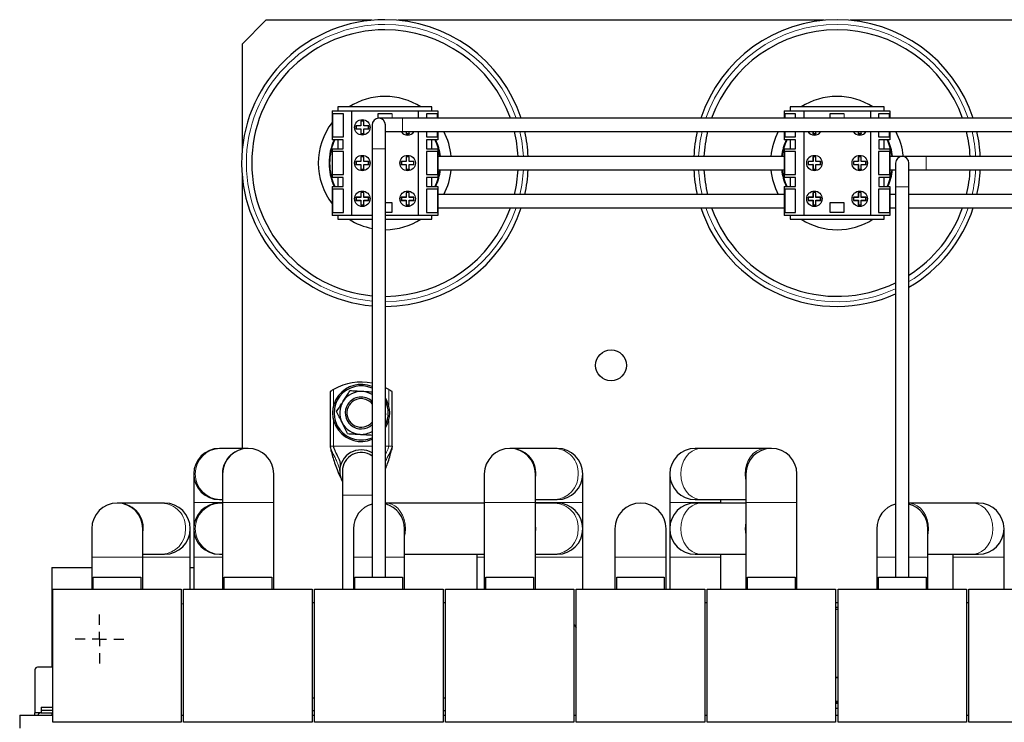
# Model space of a CAD drawing. Header units: millimetres. Extents: x 5 to 418, y 2 to 292.
# Tile 5 of 43: x 67 to 119, y 119 to 156. Entities that reach past the tile are written whole.
import ezdxf

# ---------------------------------------------------------------- set-up
doc = ezdxf.new("R2010")
doc.units = ezdxf.units.MM
doc.layers.add('SLD-0', color=7, linetype='Continuous')

# ---------------------------------------------------------------- blocks, each defined once
blk = doc.blocks.new('SW_CENTERMARKSYMBOL_0')
at = {"layer": 'SLD-0', "color": 0}
for p, q in [((0, 0.75), (0, 1.28125)), ((-0.75, 0), (-1.28125, 0)), ((0, 0), (-0.375, 0)), ((0, 0), (0, 0.375)), ((0, 0), (0, -0.375)), ((0, 0), (0.375, 0)), ((0.75, 0), (1.28125, 0)), ((0, -0.75), (0, -1.28125))]:
    blk.add_line(p, q, dxfattribs=at)

msp = doc.modelspace()

# ---------------------------------------------------------------- linework, layer by layer
at = {"color": 7, "linetype": 'Continuous', "lineweight": 25}
for p, q in [((79.7571, 155.5066), (78.5071, 154.2566)), ((85.3218, 155.5066), (79.7571, 155.5066)), ((109.0718, 155.5066), (86.6925, 155.5066)), ((132.8218, 155.5066), (110.4425, 155.5066)), ((78.5071, 154.2566), (78.5071, 148.6919)), ((83.2353, 150.7566), (83.2353, 149.2347)), ((83.2353, 150.7566), (84.2571, 150.7566)), ((83.2541, 150.5966), (83.2541, 149.3841)), ((83.8253, 150.5966), (83.2541, 150.5966)), ((88.4759, 150.9566), (83.5384, 150.9566)), ((83.5384, 150.9566), (83.5384, 150.7566)), ((83.8253, 149.3841), (83.8253, 150.5966)), ((84.2571, 150.7566), (84.2571, 145.2566)), ((84.2571, 150.7566), (87.7571, 150.7566)), ((86.3821, 150.5878), (85.6321, 150.5878)), ((85.6321, 150.5878), (85.6321, 150.353)), ((87.7571, 150.7566), (87.7571, 150.3566)), ((87.7571, 150.7566), (88.779, 150.7566)), ((88.7602, 150.5966), (88.189, 150.5966)), ((88.189, 150.5966), (88.189, 150.3566)), ((88.4759, 150.7566), (88.4759, 150.9566)), ((88.7602, 150.3566), (88.7602, 150.5966)), ((88.779, 150.7566), (88.779, 150.3566)), ((106.9853, 150.7566), (106.9853, 150.3566)), ((106.9853, 150.7566), (108.0071, 150.7566)), ((107.0041, 150.5966), (107.0041, 150.3566)), ((107.5753, 150.5966), (107.0041, 150.5966)), ((107.2884, 150.9566), (107.2884, 150.7566)), ((112.2259, 150.9566), (107.2884, 150.9566)), ((107.5753, 150.3566), (107.5753, 150.5966)), ((108.0071, 150.7566), (108.0071, 150.3566)), ((108.0071, 150.7566), (111.5071, 150.7566)), ((109.3821, 150.5878), (109.3821, 150.3566)), ((110.1321, 150.5878), (109.3821, 150.5878)), ((111.5071, 150.7566), (111.5071, 150.3566)), ((111.5071, 150.7566), (112.529, 150.7566)), ((112.5102, 150.5966), (111.939, 150.5966)), ((111.939, 150.5966), (111.939, 150.3566)), ((112.2259, 150.7566), (112.2259, 150.9566)), ((112.5102, 150.3566), (112.5102, 150.5966)), ((112.529, 150.7566), (112.529, 150.3566)), ((84.8991, 150.2163), (84.7339, 150.2163)), ((84.7339, 150.2163), (84.7339, 149.9642)), ((84.7426, 150.2076), (84.7339, 150.2163)), ((84.8904, 150.2076), (84.7426, 150.2076)), ((84.7426, 150.2076), (84.7426, 149.9554)), ((84.8904, 150.2076), (84.8991, 150.2163)), ((84.8904, 149.9554), (84.8904, 150.2076)), ((84.8991, 149.9642), (84.8991, 150.2163)), ((85.3321, 150.0066), (85.3321, 148.7566)), ((86.9321, 150.3566), (85.6821, 150.3566)), ((86.0321, 148.7566), (86.0321, 150.0066)), ((139.4321, 150.3566), (86.9321, 150.3566)), ((84.7339, 149.9642), (84.4818, 149.9642)), ((84.4818, 149.9642), (84.4818, 149.7989)), ((84.4905, 149.9554), (84.4818, 149.9642)), ((84.4905, 149.8077), (84.4818, 149.7989)), ((84.4818, 149.7989), (84.7339, 149.7989)), ((84.4905, 149.9554), (84.4905, 149.8077)), ((84.7426, 149.9554), (84.4905, 149.9554)), ((84.4905, 149.8077), (84.7426, 149.8077)), ((84.7426, 149.9554), (84.7339, 149.9642)), ((84.7426, 149.8077), (84.7339, 149.7989)), ((84.7339, 149.7989), (84.7339, 149.5468)), ((84.7426, 149.5555), (84.7339, 149.5468)), ((84.7339, 149.5468), (84.8991, 149.5468)), ((84.7426, 149.8077), (84.7426, 149.5555)), ((84.7426, 149.5555), (84.8904, 149.5555)), ((84.8904, 149.9554), (84.8991, 149.9642)), ((85.1425, 149.9554), (84.8904, 149.9554)), ((84.8904, 149.8077), (84.8991, 149.7989)), ((84.8904, 149.8077), (85.1425, 149.8077)), ((84.8904, 149.5555), (84.8904, 149.8077)), ((84.8904, 149.5555), (84.8991, 149.5468)), ((85.1513, 149.9642), (84.8991, 149.9642)), ((84.8991, 149.7989), (85.1513, 149.7989)), ((84.8991, 149.5468), (84.8991, 149.7989)), ((85.1425, 149.9554), (85.1513, 149.9642)), ((85.1425, 149.8077), (85.1425, 149.9554)), ((85.1425, 149.8077), (85.1513, 149.7989)), ((85.1513, 149.7989), (85.1513, 149.9642)), ((86.0321, 149.6566), (86.9321, 149.6566)), ((86.9321, 149.6566), (139.4321, 149.6566)), ((87.1152, 149.6566), (87.1152, 149.5468)), ((87.1239, 149.5555), (87.1152, 149.5468)), ((87.1152, 149.5468), (87.2804, 149.5468)), ((87.1239, 149.6566), (87.1239, 149.5555)), ((87.1239, 149.5555), (87.2717, 149.5555)), ((87.2717, 149.5555), (87.2717, 149.6566)), ((87.2717, 149.5555), (87.2804, 149.5468)), ((87.2804, 149.5468), (87.2804, 149.6566)), ((87.7571, 149.6566), (87.7571, 145.2566)), ((88.189, 149.6566), (88.189, 149.3841)), ((88.7602, 149.3841), (88.7602, 149.6566)), ((88.779, 149.6566), (88.779, 149.2347)), ((106.9853, 149.6566), (106.9853, 149.2347)), ((107.0041, 149.6566), (107.0041, 149.3841)), ((107.5753, 149.3841), (107.5753, 149.6566)), ((108.0071, 149.6566), (108.0071, 145.2566)), ((108.4839, 149.6566), (108.4839, 149.5468)), ((108.4926, 149.5555), (108.4839, 149.5468)), ((108.4839, 149.5468), (108.6491, 149.5468)), ((108.4926, 149.6566), (108.4926, 149.5555)), ((108.4926, 149.5555), (108.6404, 149.5555)), ((108.6404, 149.5555), (108.6404, 149.6566)), ((108.6404, 149.5555), (108.6491, 149.5468)), ((108.6491, 149.5468), (108.6491, 149.6566)), ((110.8652, 149.6566), (110.8652, 149.5468)), ((110.8739, 149.5555), (110.8652, 149.5468)), ((110.8652, 149.5468), (111.0304, 149.5468)), ((110.8739, 149.6566), (110.8739, 149.5555)), ((110.8739, 149.5555), (111.0217, 149.5555)), ((111.0217, 149.5555), (111.0217, 149.6566)), ((111.0217, 149.5555), (111.0304, 149.5468)), ((111.0304, 149.5468), (111.0304, 149.6566)), ((111.5071, 149.6566), (111.5071, 145.2566)), ((111.939, 149.6566), (111.939, 149.3841)), ((112.5102, 149.3841), (112.5102, 149.6566)), ((112.529, 149.6566), (112.529, 149.2347)), ((83.8196, 149.2347), (83.2353, 149.2347)), ((83.2541, 149.3841), (83.8253, 149.3841)), ((83.5384, 149.2347), (83.5384, 148.7622)), ((83.8196, 148.7622), (83.8196, 149.2347)), ((88.189, 149.3841), (88.7602, 149.3841)), ((88.779, 149.2347), (88.1946, 149.2347)), ((88.1946, 149.2347), (88.1946, 148.7622)), ((88.4759, 148.7622), (88.4759, 149.2347)), ((107.5696, 149.2347), (106.9853, 149.2347)), ((107.0041, 149.3841), (107.5753, 149.3841)), ((107.2884, 149.2347), (107.2884, 148.7622)), ((107.5696, 148.7622), (107.5696, 149.2347)), ((111.939, 149.3841), (112.5102, 149.3841)), ((112.529, 149.2347), (111.9446, 149.2347)), ((111.9446, 149.2347), (111.9446, 148.7622)), ((112.2259, 148.7622), (112.2259, 149.2347)), ((83.2353, 148.7622), (83.2353, 147.2509)), ((83.2353, 148.7622), (83.8196, 148.7622)), ((83.8253, 148.6128), (83.2541, 148.6128)), ((83.2541, 147.4003), (83.2541, 148.6128)), ((83.8253, 147.4003), (83.8253, 148.6128)), ((85.3321, 148.7566), (85.3321, 126.2566)), ((86.0321, 126.2566), (86.0321, 148.7566)), ((88.7602, 148.6128), (88.189, 148.6128)), ((88.189, 148.6128), (88.189, 147.4003)), ((88.1946, 148.7622), (88.779, 148.7622)), ((88.779, 148.7622), (88.779, 147.2509)), ((106.9853, 148.7622), (106.9853, 147.2509)), ((106.9853, 148.7622), (107.5696, 148.7622)), ((107.5753, 148.6128), (107.0041, 148.6128)), ((107.0041, 147.4003), (107.0041, 148.6128)), ((107.5753, 147.4003), (107.5753, 148.6128)), ((112.5102, 148.6128), (111.939, 148.6128)), ((111.939, 148.6128), (111.939, 147.4003)), ((111.9446, 148.7622), (112.529, 148.7622)), ((112.529, 148.7622), (112.529, 147.2509)), ((84.4905, 148.0804), (84.4818, 148.0892)), ((84.7339, 148.0892), (84.4818, 148.0892)), ((84.4818, 148.0892), (84.4818, 147.9239)), ((84.4905, 147.9327), (84.4818, 147.9239)), ((84.7426, 148.0804), (84.4905, 148.0804)), ((84.4905, 148.0804), (84.4905, 147.9327)), ((84.4905, 147.9327), (84.7426, 147.9327)), ((84.7426, 148.3326), (84.7339, 148.3413)), ((84.8991, 148.3413), (84.7339, 148.3413)), ((84.7339, 148.3413), (84.7339, 148.0892)), ((84.7426, 148.0804), (84.7339, 148.0892)), ((84.7426, 147.9327), (84.7339, 147.9239)), ((84.8904, 148.3326), (84.7426, 148.3326)), ((84.7426, 148.3326), (84.7426, 148.0804)), ((84.7426, 147.9327), (84.7426, 147.6805)), ((84.8904, 148.3326), (84.8991, 148.3413)), ((84.8904, 148.0804), (84.8904, 148.3326)), ((84.8904, 148.0804), (84.8991, 148.0892)), ((85.1425, 148.0804), (84.8904, 148.0804)), ((84.8904, 147.6805), (84.8904, 147.9327)), ((84.8904, 147.9327), (84.8991, 147.9239)), ((84.8904, 147.9327), (85.1425, 147.9327)), ((84.8991, 148.0892), (84.8991, 148.3413)), ((85.1513, 148.0892), (84.8991, 148.0892)), ((85.1425, 148.0804), (85.1513, 148.0892)), ((85.1425, 147.9327), (85.1425, 148.0804)), ((85.1425, 147.9327), (85.1513, 147.9239)), ((85.1513, 147.9239), (85.1513, 148.0892)), ((86.8718, 148.0804), (86.863, 148.0892)), ((86.863, 148.0892), (86.863, 147.9239)), ((87.1152, 148.0892), (86.863, 148.0892)), ((86.8718, 147.9327), (86.863, 147.9239)), ((86.8718, 148.0804), (86.8718, 147.9327)), ((87.1239, 148.0804), (86.8718, 148.0804)), ((86.8718, 147.9327), (87.1239, 147.9327)), ((87.1239, 148.3326), (87.1152, 148.3413)), ((87.2804, 148.3413), (87.1152, 148.3413)), ((87.1152, 148.3413), (87.1152, 148.0892)), ((87.1239, 148.0804), (87.1152, 148.0892)), ((87.1239, 147.9327), (87.1152, 147.9239)), ((87.2717, 148.3326), (87.1239, 148.3326)), ((87.1239, 148.3326), (87.1239, 148.0804)), ((87.1239, 147.9327), (87.1239, 147.6805)), ((87.2717, 148.3326), (87.2804, 148.3413)), ((87.2717, 148.0804), (87.2717, 148.3326)), ((87.2717, 148.0804), (87.2804, 148.0892)), ((87.5238, 148.0804), (87.2717, 148.0804)), ((87.2717, 147.9327), (87.2804, 147.9239)), ((87.2717, 147.9327), (87.5238, 147.9327)), ((87.2717, 147.6805), (87.2717, 147.9327)), ((87.2804, 148.0892), (87.2804, 148.3413)), ((87.5325, 148.0892), (87.2804, 148.0892)), ((87.5238, 148.0804), (87.5325, 148.0892)), ((87.5238, 147.9327), (87.5238, 148.0804)), ((87.5238, 147.9327), (87.5325, 147.9239)), ((87.5325, 147.9239), (87.5325, 148.0892)), ((106.9853, 148.3566), (88.779, 148.3566)), ((108.2405, 148.0804), (108.2318, 148.0892)), ((108.2318, 148.0892), (108.2318, 147.9239)), ((108.4839, 148.0892), (108.2318, 148.0892)), ((108.2405, 147.9327), (108.2318, 147.9239)), ((108.2405, 148.0804), (108.2405, 147.9327)), ((108.4926, 148.0804), (108.2405, 148.0804)), ((108.2405, 147.9327), (108.4926, 147.9327)), ((108.4926, 148.3326), (108.4839, 148.3413)), ((108.4839, 148.3413), (108.4839, 148.0892)), ((108.6491, 148.3413), (108.4839, 148.3413)), ((108.4926, 148.0804), (108.4839, 148.0892)), ((108.4926, 147.9327), (108.4839, 147.9239)), ((108.4926, 148.3326), (108.4926, 148.0804)), ((108.6404, 148.3326), (108.4926, 148.3326)), ((108.4926, 147.9327), (108.4926, 147.6805)), ((108.6404, 148.3326), (108.6491, 148.3413)), ((108.6404, 148.0804), (108.6404, 148.3326)), ((108.6404, 148.0804), (108.6491, 148.0892)), ((108.8925, 148.0804), (108.6404, 148.0804)), ((108.6404, 147.9327), (108.6491, 147.9239)), ((108.6404, 147.9327), (108.8925, 147.9327)), ((108.6404, 147.6805), (108.6404, 147.9327)), ((108.6491, 148.0892), (108.6491, 148.3413)), ((108.9013, 148.0892), (108.6491, 148.0892)), ((108.8925, 148.0804), (108.9013, 148.0892)), ((108.8925, 147.9327), (108.8925, 148.0804)), ((108.8925, 147.9327), (108.9013, 147.9239)), ((108.9013, 147.9239), (108.9013, 148.0892)), ((110.8652, 148.0892), (110.613, 148.0892)), ((110.613, 148.0892), (110.613, 147.9239)), ((110.6218, 148.0804), (110.613, 148.0892)), ((110.6218, 147.9327), (110.613, 147.9239)), ((110.6218, 148.0804), (110.6218, 147.9327)), ((110.8739, 148.0804), (110.6218, 148.0804)), ((110.6218, 147.9327), (110.8739, 147.9327)), ((110.8739, 148.3326), (110.8652, 148.3413)), ((111.0304, 148.3413), (110.8652, 148.3413)), ((110.8652, 148.3413), (110.8652, 148.0892)), ((110.8739, 148.0804), (110.8652, 148.0892)), ((110.8739, 147.9327), (110.8652, 147.9239)), ((111.0217, 148.3326), (110.8739, 148.3326)), ((110.8739, 148.3326), (110.8739, 148.0804)), ((110.8739, 147.9327), (110.8739, 147.6805)), ((111.0217, 148.3326), (111.0304, 148.3413)), ((111.0217, 148.0804), (111.0217, 148.3326)), ((111.0217, 148.0804), (111.0304, 148.0892)), ((111.2738, 148.0804), (111.0217, 148.0804)), ((111.0217, 147.9327), (111.0304, 147.9239)), ((111.0217, 147.9327), (111.2738, 147.9327)), ((111.0217, 147.6805), (111.0217, 147.9327)), ((111.0304, 148.0892), (111.0304, 148.3413)), ((111.2825, 148.0892), (111.0304, 148.0892)), ((111.2738, 148.0804), (111.2825, 148.0892)), ((111.2738, 147.9327), (111.2738, 148.0804)), ((111.2738, 147.9327), (111.2825, 147.9239)), ((111.2825, 147.9239), (111.2825, 148.0892)), ((113.1821, 148.3566), (112.529, 148.3566)), ((112.8321, 148.0066), (112.8321, 146.7566)), ((114.4321, 148.3566), (113.1821, 148.3566)), ((113.5321, 146.7566), (113.5321, 148.0066)), ((139.4321, 148.3566), (114.4321, 148.3566)), ((84.4818, 147.9239), (84.7339, 147.9239)), ((84.7339, 147.9239), (84.7339, 147.6718)), ((84.7426, 147.6805), (84.7339, 147.6718)), ((84.7339, 147.6718), (84.8991, 147.6718)), ((84.7426, 147.6805), (84.8904, 147.6805)), ((84.8904, 147.6805), (84.8991, 147.6718)), ((84.8991, 147.6718), (84.8991, 147.9239)), ((84.8991, 147.9239), (85.1513, 147.9239)), ((86.863, 147.9239), (87.1152, 147.9239)), ((87.1152, 147.9239), (87.1152, 147.6718)), ((87.1239, 147.6805), (87.1152, 147.6718)), ((87.1152, 147.6718), (87.2804, 147.6718)), ((87.1239, 147.6805), (87.2717, 147.6805)), ((87.2717, 147.6805), (87.2804, 147.6718)), ((87.2804, 147.9239), (87.5325, 147.9239)), ((87.2804, 147.6718), (87.2804, 147.9239)), ((88.779, 147.6566), (106.9853, 147.6566)), ((108.2318, 147.9239), (108.4839, 147.9239)), ((108.4839, 147.9239), (108.4839, 147.6718)), ((108.4926, 147.6805), (108.4839, 147.6718)), ((108.4839, 147.6718), (108.6491, 147.6718)), ((108.4926, 147.6805), (108.6404, 147.6805)), ((108.6404, 147.6805), (108.6491, 147.6718)), ((108.6491, 147.6718), (108.6491, 147.9239)), ((108.6491, 147.9239), (108.9013, 147.9239)), ((110.613, 147.9239), (110.8652, 147.9239)), ((110.8652, 147.9239), (110.8652, 147.6718)), ((110.8739, 147.6805), (110.8652, 147.6718)), ((110.8652, 147.6718), (111.0304, 147.6718)), ((110.8739, 147.6805), (111.0217, 147.6805)), ((111.0217, 147.6805), (111.0304, 147.6718)), ((111.0304, 147.9239), (111.2825, 147.9239)), ((111.0304, 147.6718), (111.0304, 147.9239)), ((112.529, 147.6566), (112.8321, 147.6566)), ((113.5321, 147.6566), (114.4321, 147.6566)), ((114.4321, 147.6566), (139.4321, 147.6566)), ((78.5071, 147.3212), (78.5071, 133.0191)), ((83.8196, 147.2509), (83.2353, 147.2509)), ((83.2541, 147.4003), (83.8253, 147.4003)), ((83.5384, 147.2509), (83.5384, 146.7784)), ((83.8196, 146.7784), (83.8196, 147.2509)), ((88.189, 147.4003), (88.7602, 147.4003)), ((88.779, 147.2509), (88.1946, 147.2509)), ((88.1946, 147.2509), (88.1946, 146.7784)), ((88.4759, 146.7784), (88.4759, 147.2509)), ((107.5696, 147.2509), (106.9853, 147.2509)), ((107.0041, 147.4003), (107.5753, 147.4003)), ((107.2884, 147.2509), (107.2884, 146.7784)), ((107.5696, 146.7784), (107.5696, 147.2509)), ((111.939, 147.4003), (112.5102, 147.4003)), ((112.529, 147.2509), (111.9446, 147.2509)), ((111.9446, 147.2509), (111.9446, 146.7784)), ((112.2259, 146.7784), (112.2259, 147.2509)), ((83.2353, 146.7784), (83.2353, 145.2566)), ((83.2353, 146.7784), (83.8196, 146.7784)), ((83.2541, 146.6291), (83.2541, 145.4166)), ((83.8253, 146.6291), (83.2541, 146.6291)), ((83.8253, 145.4166), (83.8253, 146.6291)), ((84.7426, 146.4576), (84.7339, 146.4663)), ((84.7339, 146.4663), (84.7339, 146.2142)), ((84.8991, 146.4663), (84.7339, 146.4663)), ((84.7426, 146.4576), (84.7426, 146.2054)), ((84.8904, 146.4576), (84.7426, 146.4576)), ((84.8904, 146.4576), (84.8991, 146.4663)), ((84.8904, 146.2054), (84.8904, 146.4576)), ((84.8991, 146.2142), (84.8991, 146.4663)), ((87.1239, 146.4576), (87.1152, 146.4663)), ((87.1152, 146.4663), (87.1152, 146.2142)), ((87.2804, 146.4663), (87.1152, 146.4663)), ((87.1239, 146.4576), (87.1239, 146.2054)), ((87.2717, 146.4576), (87.1239, 146.4576)), ((87.2717, 146.4576), (87.2804, 146.4663)), ((87.2717, 146.2054), (87.2717, 146.4576)), ((87.2804, 146.2142), (87.2804, 146.4663)), ((88.7602, 146.6291), (88.189, 146.6291)), ((88.189, 146.6291), (88.189, 145.4166)), ((88.1946, 146.7784), (88.779, 146.7784)), ((88.7602, 146.6291), (88.7602, 145.4166)), ((88.779, 146.7784), (88.779, 145.2566)), ((106.9853, 146.7784), (106.9853, 145.2566)), ((106.9853, 146.7784), (107.5696, 146.7784)), ((107.0041, 146.6291), (107.0041, 145.4166)), ((107.5753, 146.6291), (107.0041, 146.6291)), ((107.5753, 145.4166), (107.5753, 146.6291)), ((108.6491, 146.4663), (108.4839, 146.4663)), ((108.4839, 146.4663), (108.4839, 146.2142)), ((108.4926, 146.4576), (108.4839, 146.4663)), ((108.6404, 146.4576), (108.4926, 146.4576)), ((108.4926, 146.4576), (108.4926, 146.2054)), ((108.6404, 146.4576), (108.6491, 146.4663)), ((108.6404, 146.2054), (108.6404, 146.4576)), ((108.6491, 146.2142), (108.6491, 146.4663)), ((111.0304, 146.4663), (110.8652, 146.4663)), ((110.8652, 146.4663), (110.8652, 146.2142)), ((110.8739, 146.4576), (110.8652, 146.4663)), ((111.0217, 146.4576), (110.8739, 146.4576)), ((110.8739, 146.4576), (110.8739, 146.2054)), ((111.0217, 146.4576), (111.0304, 146.4663)), ((111.0217, 146.2054), (111.0217, 146.4576)), ((111.0304, 146.2142), (111.0304, 146.4663)), ((112.5102, 146.6291), (111.939, 146.6291)), ((111.939, 146.6291), (111.939, 145.4166)), ((111.9446, 146.7784), (112.529, 146.7784)), ((112.5102, 146.6291), (112.5102, 145.4166)), ((112.529, 146.7784), (112.529, 145.2566)), ((112.8321, 146.7566), (112.8321, 126.2566)), ((113.5321, 126.2566), (113.5321, 146.7566)), ((84.4905, 146.2054), (84.4818, 146.2142)), ((84.4818, 146.2142), (84.4818, 146.0489)), ((84.7339, 146.2142), (84.4818, 146.2142)), ((84.4905, 146.0577), (84.4818, 146.0489)), ((84.4818, 146.0489), (84.7339, 146.0489)), ((84.4905, 146.2054), (84.4905, 146.0577)), ((84.7426, 146.2054), (84.4905, 146.2054)), ((84.4905, 146.0577), (84.7426, 146.0577)), ((84.7426, 146.2054), (84.7339, 146.2142)), ((84.7426, 146.0577), (84.7339, 146.0489)), ((84.7339, 146.0489), (84.7339, 145.7968)), ((84.7426, 146.0577), (84.7426, 145.8055)), ((84.8904, 146.2054), (84.8991, 146.2142)), ((85.1425, 146.2054), (84.8904, 146.2054)), ((84.8904, 146.0577), (84.8991, 146.0489)), ((84.8904, 146.0577), (85.1425, 146.0577)), ((84.8904, 145.8055), (84.8904, 146.0577)), ((85.1513, 146.2142), (84.8991, 146.2142)), ((84.8991, 146.0489), (85.1513, 146.0489)), ((84.8991, 145.7968), (84.8991, 146.0489)), ((85.1425, 146.2054), (85.1513, 146.2142)), ((85.1425, 146.0577), (85.1425, 146.2054)), ((85.1425, 146.0577), (85.1513, 146.0489)), ((85.1513, 146.0489), (85.1513, 146.2142)), ((86.3821, 145.9253), (86.0321, 145.9253)), ((86.3821, 145.4253), (86.3821, 145.9253)), ((86.8718, 146.2054), (86.863, 146.2142)), ((86.863, 146.2142), (86.863, 146.0489)), ((87.1152, 146.2142), (86.863, 146.2142)), ((86.8718, 146.0577), (86.863, 146.0489)), ((86.863, 146.0489), (87.1152, 146.0489)), ((86.8718, 146.2054), (86.8718, 146.0577)), ((87.1239, 146.2054), (86.8718, 146.2054)), ((86.8718, 146.0577), (87.1239, 146.0577)), ((87.1239, 146.2054), (87.1152, 146.2142)), ((87.1239, 146.0577), (87.1152, 146.0489)), ((87.1152, 146.0489), (87.1152, 145.7968)), ((87.1239, 146.0577), (87.1239, 145.8055)), ((87.2717, 146.2054), (87.2804, 146.2142)), ((87.5238, 146.2054), (87.2717, 146.2054)), ((87.2717, 146.0577), (87.2804, 146.0489)), ((87.2717, 146.0577), (87.5238, 146.0577)), ((87.2717, 145.8055), (87.2717, 146.0577)), ((87.5325, 146.2142), (87.2804, 146.2142)), ((87.2804, 146.0489), (87.5325, 146.0489)), ((87.2804, 145.7968), (87.2804, 146.0489)), ((87.5238, 146.2054), (87.5325, 146.2142)), ((87.5238, 146.0577), (87.5238, 146.2054)), ((87.5238, 146.0577), (87.5325, 146.0489)), ((87.5325, 146.0489), (87.5325, 146.2142)), ((106.9853, 146.3566), (88.779, 146.3566)), ((108.4839, 146.2142), (108.2318, 146.2142)), ((108.2318, 146.2142), (108.2318, 146.0489)), ((108.2405, 146.2054), (108.2318, 146.2142)), ((108.2405, 146.0577), (108.2318, 146.0489)), ((108.2318, 146.0489), (108.4839, 146.0489)), ((108.2405, 146.2054), (108.2405, 146.0577)), ((108.4926, 146.2054), (108.2405, 146.2054)), ((108.2405, 146.0577), (108.4926, 146.0577)), ((108.4926, 146.2054), (108.4839, 146.2142)), ((108.4926, 146.0577), (108.4839, 146.0489)), ((108.4839, 146.0489), (108.4839, 145.7968)), ((108.4926, 146.0577), (108.4926, 145.8055)), ((108.6404, 146.2054), (108.6491, 146.2142)), ((108.8925, 146.2054), (108.6404, 146.2054)), ((108.6404, 146.0577), (108.6491, 146.0489)), ((108.6404, 146.0577), (108.8925, 146.0577)), ((108.6404, 145.8055), (108.6404, 146.0577)), ((108.9013, 146.2142), (108.6491, 146.2142)), ((108.6491, 145.7968), (108.6491, 146.0489)), ((108.6491, 146.0489), (108.9013, 146.0489)), ((108.8925, 146.2054), (108.9013, 146.2142)), ((108.8925, 146.0577), (108.8925, 146.2054)), ((108.8925, 146.0577), (108.9013, 146.0489)), ((108.9013, 146.0489), (108.9013, 146.2142)), ((110.1321, 145.9253), (109.3821, 145.9253)), ((109.3821, 145.9253), (109.3821, 145.4253)), ((110.1321, 145.4253), (110.1321, 145.9253)), ((110.8652, 146.2142), (110.613, 146.2142)), ((110.613, 146.2142), (110.613, 146.0489)), ((110.6218, 146.2054), (110.613, 146.2142)), ((110.6218, 146.0577), (110.613, 146.0489)), ((110.613, 146.0489), (110.8652, 146.0489)), ((110.6218, 146.2054), (110.6218, 146.0577)), ((110.8739, 146.2054), (110.6218, 146.2054)), ((110.6218, 146.0577), (110.8739, 146.0577)), ((110.8739, 146.2054), (110.8652, 146.2142)), ((110.8739, 146.0577), (110.8652, 146.0489)), ((110.8652, 146.0489), (110.8652, 145.7968)), ((110.8739, 146.0577), (110.8739, 145.8055)), ((111.0217, 146.2054), (111.0304, 146.2142)), ((111.2738, 146.2054), (111.0217, 146.2054)), ((111.0217, 146.0577), (111.0304, 146.0489)), ((111.0217, 146.0577), (111.2738, 146.0577)), ((111.0217, 145.8055), (111.0217, 146.0577)), ((111.2825, 146.2142), (111.0304, 146.2142)), ((111.0304, 145.7968), (111.0304, 146.0489)), ((111.0304, 146.0489), (111.2825, 146.0489)), ((111.2738, 146.2054), (111.2825, 146.2142)), ((111.2738, 146.0577), (111.2738, 146.2054)), ((111.2738, 146.0577), (111.2825, 146.0489)), ((111.2825, 146.0489), (111.2825, 146.2142)), ((112.8321, 146.3566), (112.529, 146.3566)), ((130.7353, 146.3566), (113.5321, 146.3566)), ((83.2541, 145.4166), (83.8253, 145.4166)), ((84.7426, 145.8055), (84.7339, 145.7968)), ((84.7339, 145.7968), (84.8991, 145.7968)), ((84.7426, 145.8055), (84.8904, 145.8055)), ((84.8904, 145.8055), (84.8991, 145.7968)), ((86.0321, 145.4253), (86.3821, 145.4253)), ((87.1239, 145.8055), (87.1152, 145.7968)), ((87.1152, 145.7968), (87.2804, 145.7968)), ((87.1239, 145.8055), (87.2717, 145.8055)), ((87.2717, 145.8055), (87.2804, 145.7968)), ((88.189, 145.4166), (88.7602, 145.4166)), ((88.779, 145.6566), (106.9853, 145.6566)), ((107.0041, 145.4166), (107.5753, 145.4166)), ((108.4926, 145.8055), (108.4839, 145.7968)), ((108.4839, 145.7968), (108.6491, 145.7968)), ((108.4926, 145.8055), (108.6404, 145.8055)), ((108.6404, 145.8055), (108.6491, 145.7968)), ((109.3821, 145.4253), (110.1321, 145.4253)), ((110.8739, 145.8055), (110.8652, 145.7968)), ((110.8652, 145.7968), (111.0304, 145.7968)), ((110.8739, 145.8055), (111.0217, 145.8055)), ((111.0217, 145.8055), (111.0304, 145.7968)), ((111.939, 145.4166), (112.5102, 145.4166)), ((112.529, 145.6566), (112.8321, 145.6566)), ((113.5321, 145.6566), (130.7353, 145.6566)), ((84.2571, 145.2566), (83.2353, 145.2566)), ((83.5384, 145.2566), (83.5384, 145.0566)), ((83.5384, 145.0566), (85.3321, 145.0566)), ((85.3321, 145.2566), (84.2571, 145.2566)), ((87.7571, 145.2566), (86.0321, 145.2566)), ((86.0321, 145.0566), (88.4759, 145.0566)), ((88.779, 145.2566), (87.7571, 145.2566)), ((88.4759, 145.0566), (88.4759, 145.2566)), ((108.0071, 145.2566), (106.9853, 145.2566)), ((107.2884, 145.2566), (107.2884, 145.0566)), ((107.2884, 145.0566), (112.2259, 145.0566)), ((111.5071, 145.2566), (108.0071, 145.2566)), ((112.529, 145.2566), (111.5071, 145.2566)), ((112.2259, 145.0566), (112.2259, 145.2566)), ((86.203, 136.1166), (86.0321, 136.2084)), ((83.1321, 136.0033), (83.1321, 133.1316)), ((86.3821, 133.1316), (86.3821, 136.0033)), ((86.0321, 134.8536), (86.0542, 134.81)), ((86.0321, 134.7762), (86.0542, 134.81)), ((77.3546, 133.0191), (77.3071, 133.0191)), ((78.7722, 133.0191), (77.3546, 133.0191)), ((78.8196, 133.0191), (78.7722, 133.0191)), ((92.6982, 133.0191), (92.5696, 133.0191)), ((94.9286, 133.0191), (92.6982, 133.0191)), ((95.0571, 133.0191), (94.9286, 133.0191)), ((102.6153, 133.0191), (102.3071, 133.0191)), ((105.999, 133.0191), (102.6153, 133.0191)), ((106.3071, 133.0191), (105.999, 133.0191)), ((75.9634, 131.6753), (75.9634, 130.1753)), ((77.4759, 131.6753), (77.4759, 130.1753)), ((80.1634, 130.1753), (80.1634, 131.6753)), ((83.7728, 131.8191), (83.7728, 130.5691)), ((91.2259, 131.6753), (91.2259, 130.1753)), ((93.9134, 130.1753), (93.9134, 131.6753)), ((96.4009, 130.1753), (96.4009, 131.6753)), ((100.9634, 131.6753), (100.9634, 130.1753)), ((104.9634, 131.6753), (104.9634, 130.1753)), ((107.6509, 130.1753), (107.6509, 131.6753)), ((83.7728, 130.5691), (83.7728, 125.6316)), ((72.0732, 130.1441), (71.9446, 130.1441)), ((74.3036, 130.1441), (72.0732, 130.1441)), ((74.4321, 130.1441), (74.3036, 130.1441)), ((75.9634, 130.1753), (75.9634, 128.8003)), ((77.3071, 130.3316), (77.3546, 130.3316)), ((77.3546, 130.1441), (77.3071, 130.1441)), ((77.3546, 130.3316), (77.4759, 130.3316)), ((77.4759, 130.1441), (77.3546, 130.1441)), ((77.4759, 130.1753), (77.4759, 125.6316)), ((80.1634, 125.6316), (80.1634, 130.1753)), ((86.0689, 130.1441), (86.0321, 130.1441)), ((91.2259, 130.1441), (86.0689, 130.1441)), ((91.2259, 130.1753), (91.2259, 125.6316)), ((93.9134, 130.3316), (94.9286, 130.3316)), ((93.9134, 125.6316), (93.9134, 130.1753)), ((94.9286, 130.1441), (93.9134, 130.1441)), ((94.9286, 130.3316), (95.0571, 130.3316)), ((95.0571, 130.1441), (94.9286, 130.1441)), ((96.4009, 128.8003), (96.4009, 130.1753)), ((100.9634, 130.1753), (100.9634, 128.8003)), ((102.3071, 130.3316), (102.6153, 130.3316)), ((102.6153, 130.1441), (102.3071, 130.1441)), ((102.6153, 130.3316), (104.9634, 130.3316)), ((104.9634, 130.1441), (102.6153, 130.1441)), ((103.6509, 130.1753), (103.6509, 130.3316)), ((103.6509, 130.1441), (103.6509, 130.1753)), ((104.9634, 130.1753), (104.9634, 125.6316)), ((107.6509, 125.6316), (107.6509, 130.1753)), ((116.874, 130.1441), (113.5321, 130.1441)), ((117.1821, 130.1441), (116.874, 130.1441)), ((70.6009, 128.8003), (70.6009, 127.3003)), ((73.2884, 127.3003), (73.2884, 128.8003)), ((75.7759, 127.3003), (75.7759, 128.8003)), ((75.9634, 128.8003), (75.9634, 127.3003)), ((84.3509, 128.8003), (84.3509, 127.3003)), ((87.0384, 127.3003), (87.0384, 128.8003)), ((96.4009, 127.3003), (96.4009, 128.8003)), ((98.0884, 128.8003), (98.0884, 127.3003)), ((100.7759, 127.3003), (100.7759, 128.8003)), ((100.9634, 128.8003), (100.9634, 127.3003)), ((111.8384, 128.8003), (111.8384, 127.3003)), ((114.5259, 127.3003), (114.5259, 128.8003)), ((118.5259, 127.3003), (118.5259, 128.8003)), ((70.6009, 127.3003), (70.6009, 125.6316)), ((73.2884, 127.4566), (74.3036, 127.4566)), ((73.2884, 125.6316), (73.2884, 127.3003)), ((74.3036, 127.4566), (74.4321, 127.4566)), ((75.7759, 125.6316), (75.7759, 127.3003)), ((75.9634, 127.3003), (75.9634, 125.6316)), ((77.3071, 127.4566), (77.3546, 127.4566)), ((77.3546, 127.4566), (77.4759, 127.4566)), ((84.3509, 127.3003), (84.3509, 125.6316)), ((87.0384, 127.4566), (91.2259, 127.4566)), ((87.0384, 125.6316), (87.0384, 127.3003)), ((90.8384, 127.4566), (90.8384, 127.3003)), ((90.8384, 127.3003), (90.8384, 125.6316)), ((93.9134, 127.4566), (94.9286, 127.4566)), ((94.9286, 127.4566), (95.0571, 127.4566)), ((96.4009, 125.6316), (96.4009, 127.3003)), ((98.0884, 127.3003), (98.0884, 125.6316)), ((100.7759, 125.6316), (100.7759, 127.3003)), ((100.9634, 127.3003), (100.9634, 125.6316)), ((102.3071, 127.4566), (102.6153, 127.4566)), ((102.6153, 127.4566), (104.9634, 127.4566)), ((103.6509, 127.3003), (103.6509, 127.4566)), ((103.6509, 125.6316), (103.6509, 127.3003)), ((111.8384, 127.3003), (111.8384, 125.6316)), ((114.5259, 127.4566), (116.874, 127.4566)), ((114.5259, 125.6316), (114.5259, 127.3003)), ((115.8384, 127.4566), (115.8384, 127.3003)), ((115.8384, 127.3003), (115.8384, 125.6316)), ((116.874, 127.4566), (117.1821, 127.4566)), ((118.5259, 125.6316), (118.5259, 127.3003)), ((68.5071, 126.7566), (68.5071, 121.5253)), ((68.5071, 126.7566), (70.6009, 126.7566)), ((75.7759, 126.7566), (75.9634, 126.7566)), ((70.6821, 126.2566), (73.1821, 126.2566)), ((70.6821, 125.6316), (70.6821, 126.2566)), ((73.1821, 126.2566), (73.1821, 125.6316)), ((77.5571, 125.6316), (77.5571, 126.2566)), ((77.5571, 126.2566), (80.0571, 126.2566)), ((80.0571, 126.2566), (80.0571, 125.6316)), ((84.4321, 125.6316), (84.4321, 126.2566)), ((84.4321, 126.2566), (86.9321, 126.2566)), ((86.9321, 126.2566), (86.9321, 125.6316)), ((91.3071, 126.2566), (93.8071, 126.2566)), ((91.3071, 125.6316), (91.3071, 126.2566)), ((93.8071, 126.2566), (93.8071, 125.6316)), ((98.1821, 126.2566), (100.6821, 126.2566)), ((98.1821, 125.6316), (98.1821, 126.2566)), ((100.6821, 126.2566), (100.6821, 125.6316)), ((105.0571, 126.2566), (107.5571, 126.2566)), ((105.0571, 125.6316), (105.0571, 126.2566)), ((107.5571, 126.2566), (107.5571, 125.6316)), ((111.9321, 125.6316), (111.9321, 126.2566)), ((111.9321, 126.2566), (114.4321, 126.2566)), ((114.4321, 126.2566), (114.4321, 125.6316)), ((68.5571, 125.6316), (75.3071, 125.6316)), ((68.5571, 118.6316), (68.5571, 125.6316)), ((75.3071, 125.6316), (75.3071, 118.6316)), ((75.4321, 125.6316), (82.1821, 125.6316)), ((75.4321, 118.6316), (75.4321, 125.6316)), ((82.1821, 125.6316), (82.1821, 118.6316)), ((82.3071, 125.6316), (89.0571, 125.6316)), ((82.3071, 118.6316), (82.3071, 125.6316)), ((89.0571, 125.6316), (89.0571, 118.6316)), ((89.1821, 125.6316), (95.9321, 125.6316)), ((89.1821, 118.6316), (89.1821, 125.6316)), ((95.9321, 125.6316), (95.9321, 118.6316)), ((96.0571, 125.6316), (102.8071, 125.6316)), ((96.0571, 118.6316), (96.0571, 125.6316)), ((102.8071, 125.6316), (102.8071, 118.6316)), ((102.9321, 125.6316), (109.6821, 125.6316)), ((102.9321, 118.6316), (102.9321, 125.6316)), ((109.6821, 125.6316), (109.6821, 118.6316)), ((109.8071, 125.6316), (116.5571, 125.6316)), ((109.8071, 118.6316), (109.8071, 125.6316)), ((116.5571, 125.6316), (116.5571, 118.6316)), ((116.6821, 125.6316), (123.4321, 125.6316)), ((116.6821, 118.6316), (116.6821, 125.6316)), ((75.3071, 124.8459), (75.4321, 124.872)), ((82.1821, 124.9253), (82.3071, 124.9253)), ((89.0571, 124.9253), (89.1821, 124.9253)), ((102.8071, 124.9253), (102.9321, 124.9253)), ((109.6821, 124.9253), (109.8071, 124.9253)), ((109.6821, 124.6753), (109.8071, 124.6753)), ((116.5571, 124.9253), (116.6821, 124.9253)), ((109.8071, 124.5503), (109.6821, 124.5503)), ((95.9321, 123.7713), (96.0571, 123.6067)), ((67.6231, 121.4003), (67.6231, 119.1284)), ((68.5571, 121.5253), (67.7481, 121.5253)), ((109.6821, 121.0066), (109.8071, 121.0066)), ((82.1821, 119.9253), (82.3071, 119.9253)), ((89.0571, 119.9253), (89.1821, 119.9253)), ((109.6821, 119.6941), (109.8071, 119.6941)), ((109.8071, 119.6159), (109.6821, 119.6159)), ((66.8196, 119.0066), (68.5571, 119.0066)), ((66.8196, 119.0066), (66.8196, 118.3191)), ((67.9156, 119.1284), (67.6231, 119.1284)), ((67.6231, 119.0066), (67.6231, 119.1284)), ((67.945, 119.4316), (68.5571, 119.4316)), ((67.945, 119.4316), (67.945, 119.2611)), ((67.945, 119.2611), (67.945, 119.1316)), ((67.945, 119.2611), (68.5571, 119.2611)), ((67.945, 119.1316), (68.5571, 119.1316)), ((68.5071, 119.1316), (68.5071, 119.0066)), ((75.3071, 119.0066), (75.4321, 119.0066)), ((82.1821, 119.2566), (82.3071, 119.2566)), ((82.1821, 119.0066), (82.3071, 119.0066)), ((89.0571, 119.2566), (89.1821, 119.2566)), ((89.0571, 119.0066), (89.1821, 119.0066)), ((95.9321, 119.0066), (96.0571, 119.0066)), ((102.8071, 119.0066), (102.9321, 119.0066)), ((109.6821, 119.3816), (109.8071, 119.3816)), ((109.6821, 119.0066), (109.8071, 119.0066)), ((116.5571, 119.0066), (116.6821, 119.0066)), ((75.3071, 118.6316), (68.5571, 118.6316)), ((82.1821, 118.6316), (75.4321, 118.6316)), ((89.0571, 118.6316), (82.3071, 118.6316)), ((95.9321, 118.6316), (89.1821, 118.6316)), ((102.8071, 118.6316), (96.0571, 118.6316)), ((109.6821, 118.6316), (102.9321, 118.6316)), ((116.5571, 118.6316), (109.8071, 118.6316)), ((123.4321, 118.6316), (116.6821, 118.6316))]:
    msp.add_line(p, q, dxfattribs=at)
at = {"color": 7, "linetype": 'Continuous', "lineweight": 18}
for p, q in [((86.3821, 150.3566), (86.3821, 150.5878)), ((110.1321, 150.3566), (110.1321, 150.5878)), ((86.9321, 149.6566), (86.9321, 150.3566)), ((85.6821, 148.7566), (85.3321, 148.7566)), ((86.0321, 148.7566), (85.6821, 148.7566)), ((88.7602, 147.4003), (88.7602, 148.6128)), ((112.5102, 147.4003), (112.5102, 148.6128)), ((114.4321, 147.6566), (114.4321, 148.3566)), ((113.1821, 146.7566), (112.8321, 146.7566)), ((113.5321, 146.7566), (113.1821, 146.7566)), ((83.3113, 136.1166), (83.3113, 135.281)), ((86.203, 135.281), (86.203, 136.1166)), ((83.3113, 134.4821), (83.3113, 133.1316)), ((86.203, 133.1316), (86.203, 134.4821)), ((83.3113, 133.1316), (85.3321, 133.1316)), ((86.0321, 133.1316), (86.203, 133.1316)), ((85.3321, 130.5691), (83.7728, 130.5691)), ((75.9634, 130.1753), (77.4759, 130.1753)), ((80.1634, 130.1753), (77.4759, 130.1753)), ((93.9134, 130.1753), (91.2259, 130.1753)), ((93.9134, 130.1753), (96.4009, 130.1753)), ((100.9634, 130.1753), (103.6509, 130.1753)), ((107.6509, 130.1753), (104.9634, 130.1753)), ((73.2884, 127.3003), (70.6009, 127.3003)), ((73.2884, 127.3003), (75.7759, 127.3003)), ((75.9634, 127.3003), (77.4759, 127.3003)), ((85.3321, 127.3003), (84.3509, 127.3003)), ((87.0384, 127.3003), (86.0321, 127.3003)), ((90.8384, 127.3003), (91.2259, 127.3003)), ((93.9134, 127.3003), (96.4009, 127.3003)), ((100.7759, 127.3003), (98.0884, 127.3003)), ((100.9634, 127.3003), (103.6509, 127.3003)), ((112.8321, 127.3003), (111.8384, 127.3003)), ((114.5259, 127.3003), (113.5321, 127.3003)), ((115.8384, 127.3003), (118.5259, 127.3003))]:
    msp.add_line(p, q, dxfattribs=at)
at = {"color": 7, "linetype": 'Continuous', "lineweight": 18, "flags": 128}
for points in [[(102.6153, 133.0191), (102.5167, 133.0133), (102.3231, 132.9678), (102.1393, 132.8782), (101.9718, 132.7476), (101.8262, 132.5806), (101.7074, 132.3827), (101.6196, 132.1607), (101.5657, 131.9222), (101.5475, 131.6753), (101.5657, 131.4284), (101.6196, 131.1899), (101.7074, 130.9679), (101.8262, 130.77), (101.9718, 130.603), (102.1393, 130.4724), (102.3231, 130.3829), (102.5167, 130.3373), (102.6153, 130.3316)], [(105.999, 133.0191), (105.9005, 133.0133), (105.7068, 132.9678), (105.5231, 132.8782), (105.3556, 132.7476), (105.21, 132.5806), (105.0912, 132.3827), (105.0034, 132.1607), (104.9495, 131.9222), (104.9313, 131.6753), (104.9495, 131.4284), (104.9634, 131.3483)], [(87.0774, 128.8003), (87.0602, 129.0472), (87.0093, 129.2857), (86.9263, 129.5077), (86.8142, 129.7056), (86.6766, 129.8726), (86.5184, 130.0032), (86.3449, 130.0928), (86.1619, 130.1383), (86.0689, 130.1441)], [(102.6153, 130.1441), (102.5167, 130.1383), (102.3231, 130.0928), (102.1393, 130.0032), (101.9718, 129.8726), (101.8262, 129.7056), (101.7074, 129.5077), (101.6196, 129.2857), (101.5657, 129.0472), (101.5475, 128.8003), (101.5657, 128.5534), (101.6196, 128.3149), (101.7074, 128.0929), (101.8262, 127.895), (101.9718, 127.728), (102.1393, 127.5974), (102.3231, 127.5079), (102.5167, 127.4623), (102.6153, 127.4566)], [(114.558, 128.8003), (114.5398, 129.0472), (114.4859, 129.2857), (114.3981, 129.5077), (114.2793, 129.7056), (114.1337, 129.8726), (113.9662, 130.0032), (113.7825, 130.0928), (113.5888, 130.1383), (113.5321, 130.143)], [(117.9418, 128.8003), (117.9236, 129.0472), (117.8697, 129.2857), (117.7819, 129.5077), (117.6631, 129.7056), (117.5175, 129.8726), (117.35, 130.0032), (117.1662, 130.0928), (116.9726, 130.1383), (116.874, 130.1441)], [(77.4759, 128.9173), (77.471, 128.8003), (77.4759, 128.6833)], [(87.0384, 128.4303), (87.0602, 128.5534), (87.0774, 128.8003)], [(93.9134, 128.6025), (93.9268, 128.8003), (93.9134, 128.9982)], [(114.5259, 128.4733), (114.5398, 128.5534), (114.558, 128.8003)], [(116.874, 127.4566), (116.9726, 127.4623), (117.1662, 127.5079), (117.35, 127.5974), (117.5175, 127.728), (117.6631, 127.895), (117.7819, 128.0929), (117.8697, 128.3149), (117.9236, 128.5534), (117.9418, 128.8003)]]:
    msp.add_lwpolyline(points, dxfattribs=at)
at = {"color": 7, "linetype": 'Continuous', "lineweight": 25}
for centre, radius in [((84.8165, 149.8816), 0.4062), ((84.8165, 148.0066), 0.4062), ((87.1978, 148.0066), 0.4062), ((108.5665, 148.0066), 0.4062), ((110.9478, 148.0066), 0.4062), ((84.8165, 146.1316), 0.4062), ((87.1978, 146.1316), 0.4062), ((108.5665, 146.1316), 0.4062), ((110.9478, 146.1316), 0.4062), ((97.8821, 137.3816), 0.8125)]:
    msp.add_circle(centre, radius, dxfattribs=at)
for centre, radius, start, end in [((86.0071, 148.0066), 7.5313, 90, 264.85788), ((86.0071, 148.0066), 7.5312, 18.1818, 90), ((109.7571, 148.0066), 7.5313, 90, 161.8182), ((109.7571, 148.0066), 7.5313, 18.1818, 90), ((86.0071, 148.0066), 7, 90, 264.46645), ((86.0071, 148.0066), 7, 19.61598, 90), ((109.7571, 148.0066), 7, 90, 160.38402), ((109.7571, 148.0066), 7, 19.61598, 90), ((86.0071, 148.0066), 3.5, 90, 122.55693), ((86.0071, 148.0066), 3.5, 57.44307, 90), ((109.7571, 148.0066), 3.5, 90, 122.55693), ((109.7571, 148.0066), 3.5, 57.44307, 90), ((86.0071, 148.0066), 3.5, 142.36946, 217.63054), ((85.6821, 150.0066), 0.35, 90, 180), ((85.6821, 150.0066), 0.35, 0, 90), ((87.1978, 149.8816), 0.4063, 213.63128, 270), ((87.1978, 149.8816), 0.4063, 270, 326.36872), ((86.0071, 148.0066), 3.5, 5.73917, 28.12707), ((86.0071, 148.0066), 7, 2.86598, 13.63373), ((86.0071, 148.0066), 7.5313, 2.66367, 12.65542), ((109.7571, 148.0066), 7.5313, 167.34458, 177.33633), ((109.7571, 148.0066), 7, 166.36627, 177.13402), ((109.7571, 148.0066), 3.5, 151.87293, 174.26083), ((108.5665, 149.8816), 0.4063, 213.63128, 326.36872), ((110.9478, 149.8816), 0.4063, 213.63128, 270), ((110.9478, 149.8816), 0.4063, 270, 326.36872), ((109.7571, 148.0066), 3.5, 5.73917, 28.12707), ((109.7571, 148.0066), 7, 2.86598, 13.63373), ((109.7571, 148.0066), 7.5313, 2.66367, 12.65542), ((86.0071, 148.0066), 2.9375, 155.28625, 204.71375), ((86.0071, 148.0066), 2.9063, 155.00238, 204.99762), ((86.0071, 148.0066), 2.9063, 6.91693, 24.99762), ((86.0071, 148.0066), 2.9375, 6.84299, 24.71375), ((109.7571, 148.0066), 2.9375, 155.28625, 173.15701), ((109.7571, 148.0066), 2.9063, 155.00238, 173.08307), ((109.7571, 148.0066), 2.9063, 6.91693, 24.99762), ((109.7571, 148.0066), 2.9375, 6.84299, 24.71375), ((113.1821, 148.0066), 0.35, 90, 180), ((113.1821, 148.0066), 0.35, 0, 90), ((86.0071, 148.0066), 2.9063, 335.00238, 353.08307), ((86.0071, 148.0066), 2.9375, 335.28625, 353.15701), ((86.0071, 148.0066), 3.5, 331.87293, 354.26083), ((86.0071, 148.0066), 7, 346.36627, 357.13402), ((86.0071, 148.0066), 7.5313, 347.34458, 357.33633), ((109.7571, 148.0066), 7.5312, 182.66367, 192.65542), ((109.7571, 148.0066), 7, 182.86598, 193.63373), ((109.7571, 148.0066), 3.5, 185.73917, 208.12707), ((109.7571, 148.0066), 2.9375, 186.84299, 204.71375), ((109.7571, 148.0066), 2.9062, 186.91693, 204.99762), ((109.7571, 148.0066), 2.9063, 335.00238, 353.08307), ((109.7571, 148.0066), 2.9375, 335.28625, 353.15701), ((109.7571, 148.0066), 7, 346.36627, 357.13402), ((109.7571, 148.0066), 7.5313, 347.34458, 357.33633), ((86.0071, 148.0066), 7.5313, 270.19019, 341.8182), ((86.0071, 148.0066), 7, 270.20463, 340.38402), ((109.7571, 148.0066), 7.5313, 198.1818, 294.09801), ((109.7571, 148.0066), 7, 199.61598, 296.05832), ((109.7571, 148.0066), 7, 302.63503, 340.38402), ((109.7571, 148.0066), 7.5312, 300.08239, 341.8182), ((86.0071, 148.0066), 3.5, 237.44307, 258.88043), ((86.0071, 148.0066), 3.5, 270.40926, 302.55693), ((109.7571, 148.0066), 3.5, 237.44307, 302.55693), ((84.7571, 134.8816), 1.5, 67.45969, 292.54031), ((84.7571, 133.6316), 2.875, 78.46304, 120.19195), ((84.7571, 134.8816), 1.4219, 66.14674, 293.85326), ((84.7571, 134.8816), 1.125, 86.84238, 146.84238), ((84.7571, 134.8816), 0.75, 90, 320.05549), ((84.7571, 134.8816), 0.8367, 46.58645, 146.84238), ((84.7571, 134.8816), 0.75, 39.94451, 90), ((84.7571, 134.8816), 1.125, 59.26213, 86.84238), ((84.7571, 134.8816), 1.5, 328.21167, 31.78833), ((84.7571, 134.8816), 1.125, 146.84238, 206.84238), ((84.7571, 134.8816), 0.8367, 146.84238, 313.41355), ((84.7571, 134.8816), 1.4219, 333.72806, 26.27194), ((84.7571, 134.8816), 1.125, 206.84238, 266.84238), ((84.7571, 134.8816), 1.125, 266.84238, 300.73787), ((77.3071, 131.6753), 1.3438, 90, 270), ((78.8196, 131.6753), 1.3438, 0, 180), ((84.7571, 131.8191), 1.125, 90, 208.95502), ((84.7571, 131.8191), 1.125, 59.26213, 90), ((92.5696, 131.6753), 1.3438, 0, 180), ((95.0571, 131.6753), 1.3438, 0, 90), ((102.3071, 131.6753), 1.3438, 90, 270), ((106.3071, 131.6753), 1.3438, 0, 180), ((84.7571, 131.8191), 0.9844, 54.25866, 180), ((95.0571, 131.6753), 1.3438, 270, 0), ((71.9446, 128.8003), 1.3437, 0, 180), ((74.4321, 128.8003), 1.3438, 0, 90), ((77.3071, 128.8003), 1.3438, 90, 270), ((85.6946, 128.8003), 1.3438, 105.65043, 180), ((85.6946, 128.8003), 1.3438, 0, 75.45367), ((95.0571, 128.8003), 1.3438, 0, 90), ((99.4321, 128.8003), 1.3438, 0, 180), ((102.3071, 128.8003), 1.3438, 90, 270), ((113.1821, 128.8003), 1.3437, 105.09766, 180), ((113.1821, 128.8003), 1.3438, 0, 74.90234), ((117.1821, 128.8003), 1.3438, 0, 90), ((74.4321, 128.8003), 1.3438, 270, 0), ((95.0571, 128.8003), 1.3438, 270, 0), ((117.1821, 128.8003), 1.3438, 270, 0), ((67.7481, 121.4003), 0.125, 90, 180), ((67.9499, 118.9441), 0.1875, 91.49751, 100.52581)]:
    msp.add_arc(centre, radius, start, end, dxfattribs=at)
at = {"color": 7, "linetype": 'Continuous', "lineweight": 18}
for centre, radius, start, end in [((86.0071, 148.0066), 7.2813, 90, 264.68082), ((86.0071, 148.0066), 7.2812, 18.82912, 90), ((109.7571, 148.0066), 7.2813, 90, 161.17088), ((109.7571, 148.0066), 7.2813, 18.82912, 90), ((86.0071, 148.0066), 7.2813, 2.75519, 13.09754), ((109.7571, 148.0066), 7.2813, 166.90246, 177.24481), ((109.7571, 148.0066), 7.2813, 2.75519, 13.09754), ((86.0071, 148.0066), 7.2813, 346.90246, 357.24481), ((109.7571, 148.0066), 7.2812, 182.75519, 193.09754), ((109.7571, 148.0066), 7.2813, 346.90246, 357.24481), ((86.0071, 148.0066), 7.2813, 270.19672, 341.17088), ((109.7571, 148.0066), 7.2812, 198.82912, 294.98099), ((109.7571, 148.0066), 7.2813, 301.22867, 341.17088), ((77.3864, 131.6753), 1.3441, 91.35379, 268.64621), ((78.7963, 131.6921), 1.3272, 91.04003, 185.78723), ((92.6287, 131.7145), 1.3064, 349.54388, 86.95197), ((94.8746, 131.7362), 1.284, 357.28391, 87.58973), ((94.8694, 131.6193), 1.2891, 272.63392, 2.49244), ((72.0037, 128.8395), 1.3064, 349.54388, 86.95197), ((74.2496, 128.8612), 1.284, 357.28391, 87.58973), ((77.3864, 128.8003), 1.3441, 91.35379, 268.64621), ((94.8746, 128.8612), 1.284, 357.28391, 87.58973), ((74.2444, 128.7443), 1.2891, 272.63392, 2.49244), ((94.8694, 128.7443), 1.2891, 272.63392, 2.49244), ((106.6095, 128.8003), 1.6783, 168.76501, 191.23499)]:
    msp.add_arc(centre, radius, start, end, dxfattribs=at)
at = {"color": 7, "linetype": 'Continuous', "lineweight": 25}
for points, knots in [([(83.3113, 136.1166), (83.285, 136.1009), (83.2355, 136.0715), (83.1791, 136.0349), (83.1445, 136.0117), (83.1329, 136.0038), (83.1323, 136.0033), (83.1321, 136.0033)], [0, 0, 0, 0, 0.2985972, 0.5623366, 0.7571607, 0.9530076, 1, 1, 1, 1]), ([(83.8153, 135.4969), (83.9093, 135.6407), (84.0296, 135.8248), (84.1453, 136.0019), (84.1706, 136.0406)], [0, 0, 0, 0, 0.7810476, 1, 1, 1, 1]), ([(84.8191, 136.0049), (84.8037, 136.0057), (84.6873, 136.0121), (84.4678, 136.0242), (84.2703, 136.0351), (84.1706, 136.0406)], [0, 0, 0, 0, 0.07009, 0.5307844, 1, 1, 1, 1]), ([(86.3821, 136.0033), (86.3806, 136.0043), (86.3775, 136.0065), (86.354, 136.0224), (86.3183, 136.046), (86.2671, 136.0786), (86.2255, 136.1032), (86.203, 136.1166)], [0, 0, 0, 0, 0.1724998, 0.3445002, 0.5287578, 0.7439857, 1, 1, 1, 1]), ([(85.3321, 135.9765), (85.2716, 135.9799), (85.1037, 135.9891), (84.9302, 135.9987), (84.8191, 136.0049)], [0, 0, 0, 0, 0.360292, 1, 1, 1, 1]), ([(83.4601, 134.9531), (83.5493, 135.0897), (83.6665, 135.2691), (83.7867, 135.4531), (83.8153, 135.4969)], [0, 0, 0, 0, 0.76189818, 1, 1, 1, 1]), ([(83.7534, 134.3736), (83.7464, 134.3873), (83.6938, 134.4913), (83.5945, 134.6875), (83.5052, 134.864), (83.4601, 134.9531)], [0, 0, 0, 0, 0.07009, 0.5307844, 1, 1, 1, 1]), ([(84.0466, 133.794), (83.999, 133.8882), (83.9029, 134.0781), (83.8035, 134.2745), (83.7534, 134.3736)], [0, 0, 0, 0, 0.495458, 1, 1, 1, 1]), ([(84.0466, 133.794), (84.152, 133.7882), (84.3646, 133.7765), (84.5843, 133.7644), (84.6952, 133.7583)], [0, 0, 0, 0, 0.495458, 1, 1, 1, 1]), ([(84.6952, 133.7583), (84.7106, 133.7574), (84.827, 133.751), (85.0465, 133.7389), (85.244, 133.728), (85.3437, 133.7225)], [0, 0, 0, 0, 0.07009, 0.5307844, 1, 1, 1, 1]), ([(83.1321, 133.1316), (83.133, 133.1179), (83.1352, 133.0837), (83.1489, 133.0075), (83.1847, 132.8407), (83.2547, 132.5842), (83.3586, 132.2513), (83.4964, 131.8841), (83.6051, 131.6056), (83.6918, 131.4598), (83.7025, 131.4418)], [0, 0, 0, 0, 0.0216899, 0.0542439, 0.1253118, 0.3016081, 0.4965125, 0.7095645, 0.9642908, 1, 1, 1, 1]), ([(83.6664, 132.0944), (83.6692, 132.1435), (83.6756, 132.2529), (83.6005, 132.4577), (83.4871, 132.6957), (83.3789, 132.9075), (83.321, 133.0528), (83.3142, 133.108), (83.3113, 133.1316)], [0, 0, 0, 0, 0.1392453, 0.309879, 0.6052508, 0.8661456, 0.9426901, 1, 1, 1, 1]), ([(86.0321, 131.9102), (86.0361, 131.9202), (86.0767, 132.0227), (86.1542, 132.2443), (86.2611, 132.5743), (86.3209, 132.8187), (86.3511, 132.9417)], [0, 0, 0, 0, 0.0303671, 0.3113067, 0.6533289, 1, 1, 1, 1]), ([(86.3821, 133.1316), (86.3813, 133.1179), (86.3791, 133.0837), (86.3674, 133.0179), (86.3561, 132.9666), (86.349, 132.9347)], [0, 0, 0, 0, 0.20072552, 0.50199152, 1, 1, 1, 1]), ([(109.6821, 120.9853), (109.7121, 120.9837), (109.7543, 120.9813), (109.7952, 120.9706), (109.8071, 120.9674)], [0, 0, 0, 0, 0.7083009, 1, 1, 1, 1]), ([(109.8071, 119.7341), (109.7898, 119.7294), (109.7489, 119.7183), (109.7066, 119.7164), (109.6821, 119.7153)], [0, 0, 0, 0, 0.4232768, 1, 1, 1, 1]), ([(67.9156, 119.1284), (67.9039, 119.1253), (67.8493, 119.111), (67.8033, 119.0666), (67.7839, 119.0281), (67.7731, 119.0066)], [0, 0, 0, 0, 0.1071494, 0.4989926, 1, 1, 1, 1])]:
    msp.add_open_spline(points, degree=3, knots=knots, dxfattribs=at)
at = {"color": 7, "linetype": 'Continuous', "lineweight": 18}
for points, knots in [([(83.1321, 133.1316), (83.1334, 133.1175), (83.1363, 133.0849), (83.152, 133.0338), (83.1873, 132.9376), (83.2812, 132.7369), (83.4081, 132.4887), (83.5273, 132.2228), (83.6083, 132.0178), (83.6247, 131.8807), (83.6321, 131.8191)], [0, 0, 0, 0, 0.0266057, 0.0614097, 0.1042736, 0.2326176, 0.5211063, 0.7007928, 0.8654239, 1, 1, 1, 1]), ([(86.203, 133.1316), (86.2006, 133.1104), (86.1951, 133.0616), (86.1599, 132.9677), (86.1037, 132.8449), (86.057, 132.7511), (86.0321, 132.7013)], [0, 0, 0, 0, 0.127128, 0.2936803, 0.6248721, 1, 1, 1, 1]), ([(86.3821, 133.1316), (86.3809, 133.1175), (86.378, 133.0849), (86.3623, 133.0338), (86.327, 132.9376), (86.2333, 132.7368), (86.122, 132.5232), (86.0503, 132.3603), (86.0321, 132.3191)], [0, 0, 0, 0, 0.0429844, 0.0992139, 0.168465, 0.3758185, 0.8419025, 1, 1, 1, 1])]:
    msp.add_open_spline(points, degree=3, knots=knots, dxfattribs=at)
for points in [[(83.1321, 133.1316), (83.133, 133.1316), (83.1346, 133.1316), (83.1478, 133.1316), (83.1677, 133.1316), (83.1866, 133.1316), (83.1961, 133.1316)], [(83.1961, 133.1316), (83.2134, 133.1316), (83.2481, 133.1316), (83.2903, 133.1316), (83.3113, 133.1316)], [(86.203, 133.1316), (86.224, 133.1316), (86.2662, 133.1316), (86.3009, 133.1316), (86.3182, 133.1316)], [(86.3182, 133.1316), (86.3277, 133.1316), (86.3466, 133.1316), (86.3665, 133.1316), (86.3797, 133.1316), (86.3813, 133.1316), (86.3821, 133.1316)]]:
    msp.add_open_spline(points, degree=3, dxfattribs=at)

# ---------------------------------------------------------------- block references
at = {"layer": 'SLD-0'}
msp.add_blockref('SW_CENTERMARKSYMBOL_0', (71.0071, 123.0066), dxfattribs=at)

doc.saveas('drawing.dxf')
